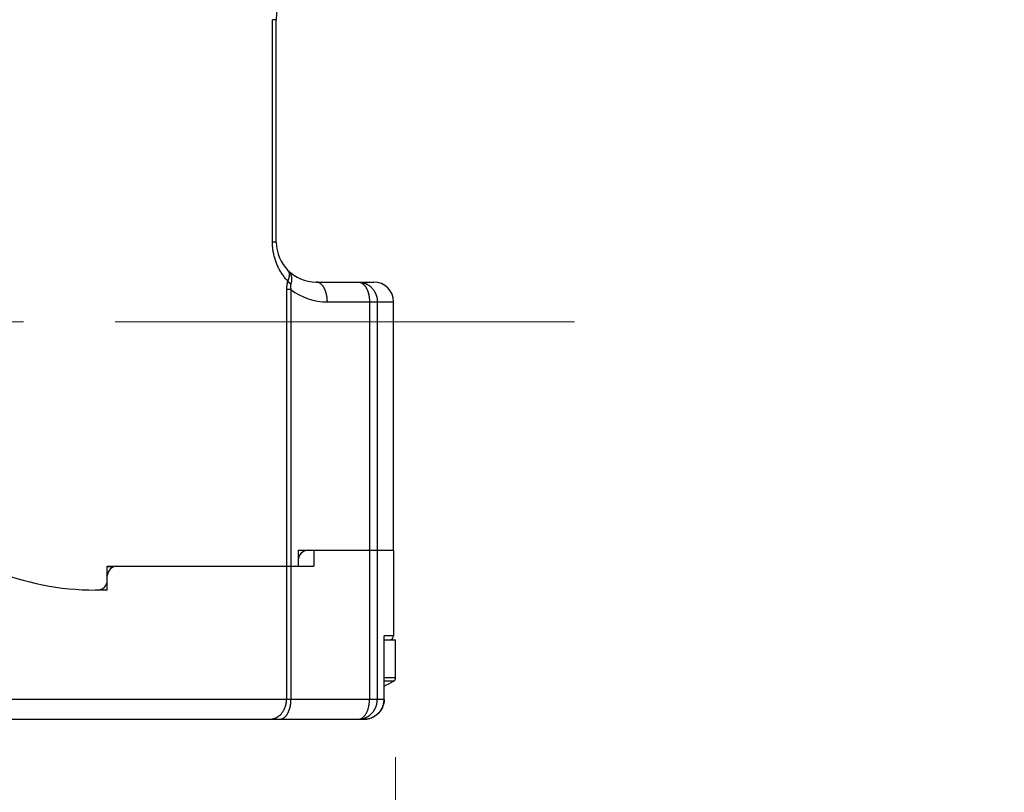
# Model space of a CAD drawing. Header units: millimetres. Extents: x 0 to 1733, y 0 to 1188.
# Tile 118 of 157: x 512 to 562, y 649 to 688. Entities that reach past the tile are written whole.
import ezdxf

# ---------------------------------------------------------------- set-up
doc = ezdxf.new("R2010")
doc.units = ezdxf.units.MM
doc.header["$LTSCALE"] = 0.727559
doc.linetypes.add('CENTER', pattern=[50.8, 31.75, -6.35, 6.35, -6.35])
for name, color, linetype in [('NoLayerName_001', 7, 'Continuous'), ('NoLayerName_004', 7, 'Continuous'), ('NoLayerName_005', 7, 'Continuous'), ('NoLayerName_007', 7, 'Continuous')]:
    doc.layers.add(name, color=color, linetype=linetype)
doc.styles.get("Standard").update_dxf_attribs({"font": 'txt', "bigfont": 'extfont2'})
doc.dimstyles.get("Standard").update_dxf_attribs({"dimtxt": 2.5, "dimasz": 2.5, "dimexe": 1, "dimexo": 1, "dimtad": 1, "dimdec": 3, "dimzin": 0, "dimdsep": 46, "dimtxsty": 'Standard', "dimcen": 2.5, "dimadec": 3, "dimazin": 0, "dimtfac": 0.75, "dimtdec": 3, "dimtmove": 0, "dimatfit": 3, "dimfxl": 1, "dimarcsym": 0})

# ---------------------------------------------------------------- blocks, each defined once
blk = doc.blocks.new('_OPEN30')
at = {"color": 0, "linetype": 'ByBlock', "lineweight": -2}
for p, q in [((-1, 0.267949), (0, 0)), ((0, 0), (-1, -0.267949)), ((0, 0), (-1, 0))]:
    blk.add_line(p, q, dxfattribs=at)
blk = doc.blocks.new('*D148')
at = {"layer": 'Defpoints', "color": 0}
for p in [(720, 730), (531, 655.088), (720, 610)]:
    blk.add_point(p, dxfattribs=at)
at = {"layer": 'NoLayerName_001', "color": 0, "linetype": 'Continuous', "lineweight": 13}
for p, q in [((720, 726), (720, 606)), ((531, 651.088), (531, 606)), ((539, 610), (712, 610))]:
    blk.add_line(p, q, dxfattribs=at)
at = {"layer": 'NoLayerName_001', "color": 0, "lineweight": 13, "xscale": 8, "yscale": 8, "zscale": 8, "rotation": 180}
blk.add_blockref('_OPEN30', (531, 610), dxfattribs=at)
at = {"layer": 'NoLayerName_001', "color": 0, "lineweight": 13, "xscale": 8, "yscale": 8, "zscale": 8}
blk.add_blockref('_OPEN30', (720, 610), dxfattribs=at)
at = {"layer": 'NoLayerName_001', "color": 0, "lineweight": 13, "insert": (625.5, 620.534), "char_height": 12.8, "attachment_point": 5}
blk.add_mtext('\\W0.8594;189', dxfattribs=at)
blk = doc.blocks.new('*D149')
at = {"layer": 'Defpoints', "color": 0}
for p in [(420.5, 757.5), (720, 730), (420.5, 580)]:
    blk.add_point(p, dxfattribs=at)
at = {"layer": 'NoLayerName_001', "color": 0, "linetype": 'Continuous', "lineweight": 13}
for p, q in [((420.5, 753.5), (420.5, 576)), ((720, 726), (720, 576)), ((712, 580), (428.5, 580))]:
    blk.add_line(p, q, dxfattribs=at)
at = {"layer": 'NoLayerName_001', "color": 0, "lineweight": 13, "xscale": 8, "yscale": 8, "zscale": 8, "rotation": 180}
blk.add_blockref('_OPEN30', (420.5, 580), dxfattribs=at)
at = {"layer": 'NoLayerName_001', "color": 0, "lineweight": 13, "xscale": 8, "yscale": 8, "zscale": 8}
blk.add_blockref('_OPEN30', (720, 580), dxfattribs=at)
at = {"layer": 'NoLayerName_001', "color": 0, "lineweight": 13, "insert": (570.25, 591.674), "char_height": 12.8, "attachment_point": 5}
blk.add_mtext('\\W0.8594;３００', dxfattribs=at)
blk = doc.blocks.new('*D157')
at = {"layer": 'Defpoints', "color": 0}
for p in [(531, 655.088), (440, 654.2), (531, 610)]:
    blk.add_point(p, dxfattribs=at)
at = {"layer": 'NoLayerName_001', "color": 0, "linetype": 'Continuous', "lineweight": 13}
for p, q in [((531, 651.088), (531, 606)), ((440, 650.2), (440, 606)), ((448, 610), (523, 610))]:
    blk.add_line(p, q, dxfattribs=at)
at = {"layer": 'NoLayerName_001', "color": 0, "lineweight": 13, "xscale": 8, "yscale": 8, "zscale": 8, "rotation": 180}
blk.add_blockref('_OPEN30', (440, 610), dxfattribs=at)
at = {"layer": 'NoLayerName_001', "color": 0, "lineweight": 13, "xscale": 8, "yscale": 8, "zscale": 8}
blk.add_blockref('_OPEN30', (531, 610), dxfattribs=at)
at = {"layer": 'NoLayerName_001', "color": 0, "lineweight": 13, "insert": (470.791, 620.534), "char_height": 12.8, "attachment_point": 5}
blk.add_mtext('\\W0.8594;91', dxfattribs=at)

msp = doc.modelspace()

# ---------------------------------------------------------------- linework, layer by layer
at = {"layer": 'NoLayerName_001', "color": 4, "linetype": 'CENTER', "lineweight": 13}
msp.add_line((540, 673), (430, 673), dxfattribs=at)
at = {"layer": 'NoLayerName_001', "color": 6, "linetype": 'Continuous', "lineweight": 25}
for p, q in [((530.61907827, 657), (531, 657)), ((531, 655.08824545), (531, 657)), ((531, 655.08824545), (530.42498375, 655.08824545)), ((530.8974359, 654.91358508), (530.42498375, 654.91358509))]:
    msp.add_line(p, q, dxfattribs=at)
for centre, radius, start, end in [((516.42467873, 660.37307182), 0.37989751, 39.360295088, 40.719022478), ((527, 661.9), 8, 295.355869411, 299.155365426), ((530.8, 655.08824545), 0.2, 299.155365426, 0)]:
    msp.add_arc(centre, radius, start, end, dxfattribs=at)
for points, knots in [([(516.66554698, 660.66536379), (516.66490743, 660.66583092), (516.6636316, 660.6667704), (516.66169579, 660.66815014), (516.65974621, 660.66951204), (516.65778074, 660.67085229), (516.65580018, 660.67217109), (516.65380455, 660.67346759), (516.65179409, 660.6747412), (516.64976897, 660.67599128), (516.64772939, 660.67721718), (516.64567554, 660.67841829), (516.64360756, 660.67959389), (516.64152582, 660.68074365), (516.63942989, 660.68186576), (516.63732219, 660.68296399), (516.63590356, 660.68366894), (516.63519609, 660.68402474)], [0, 0, 0, 0, 0.002375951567, 0.004753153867, 0.007131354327, 0.009510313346, 0.011889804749, 0.014269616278, 0.016649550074, 0.019029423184, 0.021409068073, 0.023788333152, 0.026167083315, 0.028545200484, 0.030922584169, 0.033299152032, 0.03567484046, 0.03567484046, 0.03567484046, 0.03567484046]), ([(516.71260981, 660.62089799), (516.7119014, 660.62171351), (516.71048995, 660.62334917), (516.7083408, 660.62577479), (516.70617201, 660.62818309), (516.70397962, 660.63057077), (516.701764, 660.63293827), (516.69952451, 660.63528492), (516.69726086, 660.63760997), (516.69497278, 660.63991237), (516.69266012, 660.64219099), (516.69032271, 660.64444475), (516.68796039, 660.64667251), (516.68557301, 660.64887318), (516.68316038, 660.65104564), (516.68072236, 660.65318878), (516.67825879, 660.65530152), (516.67576942, 660.65738262), (516.67325441, 660.6594314), (516.67071245, 660.66144521), (516.66814763, 660.66342867), (516.6664116, 660.66471589), (516.66554698, 660.66536379)], [0, 0, 0, 0, 0.003240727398, 0.006481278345, 0.009722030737, 0.012963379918, 0.016205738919, 0.019449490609, 0.022694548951, 0.025940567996, 0.029187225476, 0.032434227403, 0.035681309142, 0.038928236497, 0.04217480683, 0.045420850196, 0.048666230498, 0.051910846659, 0.05515463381, 0.058397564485, 0.061639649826, 0.064880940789, 0.064880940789, 0.064880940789, 0.064880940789])]:
    msp.add_open_spline(points, degree=3, knots=knots, dxfattribs=at)
at = {"layer": 'NoLayerName_004', "color": 6, "linetype": 'Continuous', "lineweight": 25}
for p, q in [((526.88275478, 661.5), (526.88275478, 660.7)), ((529.6857254, 661.5), (529.6857254, 654)), ((530.07895742, 661.5), (530.07895742, 654)), ((530.9, 661.5), (530.9, 657.2)), ((517, 660.7), (526.88275478, 660.7)), ((525.51220207, 660.7), (525.51220207, 654)), ((525.73674846, 660.7), (525.73674846, 654)), ((516.5, 659.5), (516.5, 660)), ((516.5, 659.5), (515.9, 659.5)), ((530.9, 657.2), (530.42016125, 657.2)), ((530.42016125, 654), (530.42016125, 657.2)), ((530.42498375, 654), (530.42498375, 657.1570143)), ((530.42498375, 657), (530.61907827, 657)), ((530.42498375, 654.00000001), (511.05171709, 654)), ((471.02403815, 653), (529.40434731, 653))]:
    msp.add_line(p, q, dxfattribs=at)
for points in [[(530.4249066, 654.00000001), (530.41553391, 653.86429089), (530.3805868, 653.70813763), (530.32038447, 653.55884088), (530.23604259, 653.42019249), (530.12966646, 653.29626447), (530.00394712, 653.19059239), (529.86211023, 653.10610377), (529.7077535, 653.0451461), (529.54489879, 653.00951197), (529.40434731, 653.00000037)], [(530.42490676, 653.99999996), (530.41772649, 653.88113533), (530.41617642, 653.87359399)]]:
    msp.add_lwpolyline(points, dxfattribs=at)
for centre, radius, start, end in [((526.6, 661), 0.5, 90, 180), ((517, 660.2), 0.5, 90, 180), ((515.9, 673), 13.5, 247.339566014, 270), ((530.7, 657.2), 0.2, 270, 0), ((529.40833045, 654.02076882), 1.02002885, 298.062684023, 303.510815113), ((529.41140497, 654.01596105), 1.01432279, 303.51594788, 308.764284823), ((529.41247113, 654.01459443), 1.01258966, 308.765662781, 311.634834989), ((529.11973453, 653.92118764), 0.92118776, 270.029936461, 279.3999312), ((529.40426457, 654.0337235), 1.0337235, 270.004586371, 278.162392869), ((529.40450002, 654.03095361), 1.03094826, 278.171295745, 286.451290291), ((529.40526354, 654.02783753), 1.02774353, 286.459664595, 288.08764977), ((529.40580698, 654.02624106), 1.02605723, 288.086481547, 295.341842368), ((529.40755113, 654.02219351), 1.02165266, 295.35059733, 298.063664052)]:
    msp.add_arc(centre, radius, start, end, dxfattribs=at)
for points, knots in [([(530.4249916, 657.15692559), (530.42498242, 657.15788905), (530.42497488, 657.15981667), (530.42489851, 657.16270797), (530.42478389, 657.16559939), (530.4246245, 657.16849004), (530.42442274, 657.17137913), (530.42417864, 657.1742658), (530.42389285, 657.17714923), (530.42356586, 657.18002859), (530.42319821, 657.18290306), (530.42279044, 657.1857718), (530.42234296, 657.18863397), (530.42185672, 657.19148882), (530.42133066, 657.19433519), (530.42077124, 657.19717352), (530.42036145, 657.19905743), (530.42016125, 657.2)], [0, 0, 0, 0, 0.002890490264, 0.005782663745, 0.008676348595, 0.011571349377, 0.014467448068, 0.017364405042, 0.020261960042, 0.023159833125, 0.026057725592, 0.028955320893, 0.031852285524, 0.034748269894, 0.037642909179, 0.040535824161, 0.043426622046, 0.043426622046, 0.043426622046, 0.043426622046]), ([(524.92749866, 653.04894396), (524.94195355, 653.05501919), (524.97118557, 653.06653099), (525.0133434, 653.0877418), (525.05439411, 653.1111255), (525.09402836, 653.13695312), (525.13216277, 653.16494202), (525.16866097, 653.19496576), (525.20342955, 653.22688357), (525.23642138, 653.26057161), (525.26761668, 653.29592415), (525.29699882, 653.33283928), (525.3245512, 653.37121508), (525.35025711, 653.41094953), (525.37409848, 653.45193881), (525.39606989, 653.49406902), (525.41616538, 653.53722532), (525.43437866, 653.58129262), (525.45070334, 653.62615587), (525.4651331, 653.67170006), (525.47766101, 653.71781023), (525.48828211, 653.76437139), (525.49698376, 653.81126869), (525.50378171, 653.85838689), (525.50858586, 653.90561224), (525.51169897, 653.95282555), (525.51187743, 653.98430301), (525.51220207, 654)], [0, 0, 0, 0, 0.047039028, 0.0941876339, 0.1414263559, 0.1887198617, 0.2360198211, 0.2832677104, 0.3304288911, 0.3775443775, 0.4246596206, 0.4718112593, 0.5190277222, 0.5663298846, 0.6137307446, 0.6612319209, 0.7088264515, 0.7565007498, 0.8042354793, 0.8520064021, 0.8997852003, 0.9475402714, 0.9952375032, 1.0428410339, 1.0903140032, 1.1376193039, 1.1847203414, 1.1847203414, 1.1847203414, 1.1847203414]), ([(525.1712389, 653), (525.18165586, 653.00052439), (525.20258291, 653.00082893), (525.23364869, 653.00577371), (525.26420216, 653.01317593), (525.29394264, 653.02338685), (525.32266175, 653.03608163), (525.35026382, 653.05100827), (525.37669111, 653.06790501), (525.40190763, 653.08653274), (525.42589991, 653.1066879), (525.44868535, 653.12819081), (525.47029685, 653.15087245), (525.49077462, 653.17456942), (525.51016397, 653.19914637), (525.52850002, 653.22450697), (525.54583312, 653.2505632), (525.56221225, 653.27723036), (525.57769399, 653.30442534), (525.59231837, 653.33208844), (525.60610074, 653.36018485), (525.61906524, 653.38868148), (525.63123462, 653.41754645), (525.64263201, 653.44674769), (525.65328043, 653.47625317), (525.66320292, 653.50603088), (525.67242248, 653.53604882), (525.68096219, 653.56627495), (525.68884468, 653.5966774), (525.69609484, 653.6272259), (525.70273106, 653.65789746), (525.7087566, 653.68867794), (525.71417834, 653.71955576), (525.71900232, 653.75051979), (525.72323536, 653.78155884), (525.72688209, 653.8126618), (525.7299551, 653.84381726), (525.73243725, 653.87501502), (525.73442244, 653.90624033), (525.73520112, 653.92708065), (525.73565844, 653.93749577)], [0, 0, 0, 0, 0.031290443, 0.0626822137, 0.0941208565, 0.1255237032, 0.1568730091, 0.1882186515, 0.2195698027, 0.2508980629, 0.2822047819, 0.3135172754, 0.3448391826, 0.3761517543, 0.4074407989, 0.4387235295, 0.4700108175, 0.5013030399, 0.5325914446, 0.563873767, 0.595160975, 0.6264619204, 0.6577824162, 0.6891253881, 0.7204910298, 0.7518769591, 0.7832783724, 0.8146881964, 0.8460972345, 0.8774944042, 0.908872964, 0.940234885, 0.9715824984, 1.0029176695, 1.0342418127, 1.0655559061, 1.0968605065, 1.128155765, 1.1594414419, 1.1907169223, 1.1907169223, 1.1907169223, 1.1907169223]), ([(525.73565844, 653.93749577), (525.7359313, 653.94791363), (525.73665923, 653.96874202), (525.73665798, 653.98958312), (525.73674846, 654)], [0, 0, 0, 0, 0.031264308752, 0.062516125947, 0.062516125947, 0.062516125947, 0.062516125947]), ([(529.20804408, 653.01219117), (529.22243236, 653.01720759), (529.25169769, 653.02594085), (529.29265008, 653.04684318), (529.33153067, 653.07163502), (529.36807005, 653.10065619), (529.40236406, 653.13313527), (529.4344057, 653.16861368), (529.46421044, 653.2065537), (529.49178209, 653.24644207), (529.51712422, 653.28775914), (529.54023702, 653.32999217), (529.56117434, 653.37271338), (529.57999425, 653.41570258), (529.59679929, 653.45891716), (529.61174496, 653.50238893), (529.62498465, 653.54615461), (529.63667409, 653.59025057), (529.64696346, 653.63471315), (529.65601689, 653.67955065), (529.66389764, 653.72474819), (529.67058994, 653.77025746), (529.67608424, 653.81600641), (529.68038464, 653.86192306), (529.68342966, 653.90793583), (529.68540607, 653.95397093), (529.68551883, 653.98466819), (529.6857254, 654)], [0, 0, 0, 0, 0.0457130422, 0.0913700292, 0.1373606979, 0.1839120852, 0.2311082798, 0.2789139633, 0.3271972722, 0.3757497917, 0.4243030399, 0.4725416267, 0.5201281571, 0.5669855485, 0.6132841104, 0.6591908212, 0.7048589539, 0.7504277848, 0.7960227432, 0.8417515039, 0.8876383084, 0.9336449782, 0.9797311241, 1.0258561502, 1.0719794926, 1.1180608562, 1.1640604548, 1.1640604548, 1.1640604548, 1.1640604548]), ([(529.27018732, 653.01236925), (529.28527178, 653.01525744), (529.31558813, 653.02048556), (529.36041665, 653.03166914), (529.40477586, 653.0447996), (529.44847399, 653.06019157), (529.49140376, 653.07769787), (529.53343485, 653.09729594), (529.57444461, 653.11892843), (529.61430988, 653.14255731), (529.65293814, 653.16810946), (529.69026202, 653.19549718), (529.72621566, 653.22464025), (529.76073404, 653.25545725), (529.79375185, 653.28786725), (529.82520402, 653.32178907), (529.85502534, 653.35714327), (529.88315551, 653.39385028), (529.90955394, 653.43182065), (529.93418078, 653.4709693), (529.95699681, 653.51121108), (529.97796276, 653.55246095), (529.997039, 653.594634), (530.01418697, 653.63764479), (530.02936286, 653.68140679), (530.04254619, 653.72581979), (530.05373171, 653.77077675), (530.0629023, 653.81617062), (530.07007146, 653.86189362), (530.07514144, 653.90783968), (530.07842763, 653.95389661), (530.07861432, 653.9846475), (530.07895742, 654)], [0, 0, 0, 0, 0.0460754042, 0.0922510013, 0.1385078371, 0.1848241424, 0.231176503, 0.2775410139, 0.3238944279, 0.3702168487, 0.416509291, 0.4627830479, 0.5090455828, 0.555300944, 0.6015504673, 0.6477934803, 0.6940280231, 0.7402549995, 0.7864818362, 0.8327146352, 0.8789575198, 0.9252132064, 0.9714835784, 1.0177702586, 1.0640746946, 1.1103916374, 1.1567086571, 1.203010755, 1.2492812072, 1.2955023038, 1.341656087, 1.3877250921, 1.3877250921, 1.3877250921, 1.3877250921]), ([(530.0852162, 653.2577907), (530.09540432, 653.26723854), (530.11609551, 653.28584507), (530.14539695, 653.31563904), (530.17363854, 653.34652455), (530.20057632, 653.3786446), (530.22620395, 653.41188234), (530.25045124, 653.44619072), (530.27326506, 653.481504), (530.2945877, 653.51776149), (530.31436259, 653.55490111), (530.33253269, 653.59286108), (530.34904025, 653.63157689), (530.36387122, 653.67096289), (530.37701165, 653.71093418), (530.38844698, 653.75140553), (530.3981645, 653.7922918), (530.40614444, 653.83350791), (530.41239309, 653.87496845), (530.41681954, 653.9165894), (530.41969446, 653.95828152), (530.41986028, 653.98610868), (530.42016125, 654)], [0, 0, 0, 0, 0.0416837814, 0.08345492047, 0.12530202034, 0.16721309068, 0.20917604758, 0.25117920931, 0.29321179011, 0.33526439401, 0.37732951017, 0.41940201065, 0.46147883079, 0.5035546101, 0.54562116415, 0.58766846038, 0.62968514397, 0.67165906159, 0.71357778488, 0.75542913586, 0.79720171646, 0.83888544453, 0.83888544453, 0.83888544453, 0.83888544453]), ([(524.66600953, 653), (524.67045907, 653.00004262), (524.67936295, 653.00006575), (524.69271853, 653.00047364), (524.70607502, 653.00110249), (524.71942611, 653.00199093), (524.73276584, 653.0031264), (524.74608816, 653.00451008), (524.75938706, 653.00613943), (524.77265648, 653.00801295), (524.7858904, 653.01012884), (524.79908278, 653.01248537), (524.8122276, 653.01508081), (524.82531881, 653.01791344), (524.8383504, 653.02098149), (524.8513163, 653.0242833), (524.86421087, 653.02781703), (524.87702949, 653.0315821), (524.88977073, 653.03557376), (524.90243, 653.03979949), (524.91501958, 653.04422262), (524.9233323, 653.04738827), (524.92749866, 653.04894396)], [0, 0, 0, 0, 0.01334920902, 0.0267100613, 0.04008128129, 0.05346149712, 0.06684924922, 0.080242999, 0.0936411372, 0.10704199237, 0.12044383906, 0.13384490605, 0.14724338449, 0.16063743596, 0.17402520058, 0.18740480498, 0.20077437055, 0.21413299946, 0.22748305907, 0.24082753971, 0.25416935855, 0.2675113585, 0.2675113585, 0.2675113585, 0.2675113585]), ([(529.12021584, 653), (529.1221872, 653.00001892), (529.12613226, 653.00002922), (529.13205, 653.00021011), (529.13796862, 653.0004885), (529.14388526, 653.00088124), (529.14979716, 653.00138241), (529.15570155, 653.0019922), (529.16159567, 653.00270917), (529.16747674, 653.00353229), (529.17334198, 653.00446048), (529.17918866, 653.00549255), (529.18501391, 653.0066277), (529.19081528, 653.00786371), (529.19658884, 653.0092037), (529.20233611, 653.01063081), (529.20614, 653.01167937), (529.20804408, 653.01219117)], [0, 0, 0, 0, 0.005914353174, 0.011834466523, 0.017759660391, 0.023689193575, 0.029622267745, 0.035558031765, 0.041495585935, 0.047433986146, 0.053372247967, 0.059309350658, 0.065244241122, 0.071175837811, 0.077103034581, 0.083024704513, 0.088939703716, 0.088939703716, 0.088939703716, 0.088939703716])]:
    msp.add_open_spline(points, degree=3, knots=knots, dxfattribs=at)
at = {"layer": 'NoLayerName_005', "color": 6, "linetype": 'Continuous', "lineweight": 25}
msp.add_line((516.5, 660.7), (517, 660.7), dxfattribs=at)
for centre, radius, start, end in [((516.07337383, 673.56910593), 12.89949763, 271.895293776, 272.402325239), ((516.07282204, 673.58182492), 12.91222857, 272.402405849, 273.42082555)]:
    msp.add_arc(centre, radius, start, end, dxfattribs=at)
at = {"layer": 'NoLayerName_007', "color": 6, "linetype": 'Continuous', "lineweight": 25}
for p, q in [((524.80495356, 677), (524.80495356, 688.2)), ((525, 688.2), (524.80495356, 688.2)), ((525, 677), (525, 688.2)), ((525, 677), (524.80495356, 677)), ((527, 675), (529.89931471, 675)), ((525.7367062, 674.62184306), (525.5121834, 674.62183195)), ((525.5121834, 674.62183195), (525.51220207, 660.7)), ((525.7367062, 674.62179328), (525.73674846, 660.7)), ((527.56550956, 674), (530.89999793, 674)), ((529.6857254, 674), (529.6857254, 661.5)), ((530.07895742, 674), (530.07895742, 661.5)), ((530.9, 661.5), (530.9, 674)), ((526.1, 661.5), (530.89991482, 661.5)), ((526.1, 661.5), (526.1, 660.7)), ((516.5, 660), (516.5, 660.7))]:
    msp.add_line(p, q, dxfattribs=at)
for centre, radius, start, end in [((528, 688.2), 3, 90, 180), ((527, 677), 2, 180, 270), ((529.9, 674), 1, 0, 90), ((527.56558429, 677.00053256), 3.00053256, 232.445353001, 269.998573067), ((516.07301236, 673.57775873), 12.90815798, 272.402318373, 272.910800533), ((516.07261656, 673.58551476), 12.9159241, 272.910806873, 273.420758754), ((516, 660), 0.5, 270, 0)]:
    msp.add_arc(centre, radius, start, end, dxfattribs=at)
for points, knots in [([(525.57354322, 675.0457134), (525.55001752, 675.07246069), (525.50224543, 675.12538886), (525.43471371, 675.2084124), (525.36972849, 675.29355319), (525.30784528, 675.38110679), (525.24905873, 675.47086958), (525.19351401, 675.5627719), (525.14131605, 675.65670822), (525.0925804, 675.75258244), (525.04742211, 675.85029377), (525.00595864, 675.94972483), (524.96822776, 676.05070653), (524.93427562, 676.15306249), (524.9041481, 676.25661373), (524.8778925, 676.36118147), (524.85555179, 676.46658684), (524.83718528, 676.57265122), (524.82279174, 676.67919522), (524.81259565, 676.7860423), (524.80598165, 676.89300536), (524.80563353, 676.96436969), (524.80495356, 677)], [0, 0, 0, 0, 0.1068638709, 0.213851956, 0.3209489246, 0.4281419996, 0.5354215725, 0.6427818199, 0.750221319, 0.8577436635, 0.9653580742, 1.073070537, 1.1808569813, 1.2886839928, 1.3965162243, 1.5043173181, 1.6120508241, 1.7196811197, 1.8271743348, 1.9344992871, 2.0416284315, 2.1485388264, 2.1485388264, 2.1485388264, 2.1485388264]), ([(525.57060476, 675.60113181), (525.57564649, 675.59534278), (525.58621578, 675.58415361), (525.59920303, 675.56496955), (525.61054803, 675.5446883), (525.62005276, 675.52324025), (525.62791112, 675.50090899), (525.634208, 675.47788005), (525.63905528, 675.45436473), (525.64255568, 675.43056737), (525.64481244, 675.40669445), (525.64593113, 675.38292907), (525.64600348, 675.35937966), (525.64509688, 675.33607578), (525.64328886, 675.31299099), (525.64065521, 675.29009194), (525.63727245, 675.26734509), (525.63321552, 675.24471706), (525.62856533, 675.22217761), (525.62338432, 675.1997111), (525.6176831, 675.17732693), (525.61148281, 675.15504139), (525.6048009, 675.13287251), (525.5976613, 675.11083592), (525.5900659, 675.08895587), (525.58209811, 675.06722451), (525.57638627, 675.05289812), (525.57358246, 675.04572031)], [0, 0, 0, 0, 0.0230301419, 0.04607512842, 0.06927096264, 0.09269087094, 0.11635331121, 0.14023074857, 0.16425798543, 0.18833945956, 0.21235534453, 0.23616688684, 0.25969010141, 0.28298225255, 0.30611208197, 0.32914000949, 0.35211835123, 0.37509174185, 0.39809755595, 0.42115403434, 0.44425429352, 0.46738816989, 0.49054452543, 0.51371132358, 0.53687570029, 0.56002403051, 0.58314199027, 0.58314199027, 0.58314199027, 0.58314199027]), ([(525.57060476, 675.60113181), (525.57643797, 675.59497859), (525.58825354, 675.58279779), (525.6051288, 675.56372185), (525.62145901, 675.54415769), (525.63710953, 675.52402885), (525.65205961, 675.50336797), (525.66625775, 675.48217833), (525.67966124, 675.4604717), (525.69222045, 675.43825913), (525.70390401, 675.41556863), (525.71468598, 675.39243515), (525.72453773, 675.36889397), (525.73343123, 675.34498069), (525.74133787, 675.32073073), (525.74823057, 675.29617985), (525.7540767, 675.2713623), (525.75886919, 675.24631899), (525.76262903, 675.22109442), (525.76537176, 675.19573074), (525.76711439, 675.17027044), (525.76787353, 675.14475588), (525.76766586, 675.11922947), (525.76650793, 675.09373253), (525.76441594, 675.068302), (525.76142482, 675.0429678), (525.75756999, 675.01775423), (525.75288413, 674.99268553), (525.74740973, 674.96778278), (525.74115269, 674.9430788), (525.73425512, 674.9185627), (525.72898213, 674.9024332), (525.72643163, 674.89434717)], [0, 0, 0, 0, 0.02543611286, 0.05090135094, 0.07638483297, 0.10187831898, 0.12737644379, 0.15287695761, 0.1783809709, 0.20389234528, 0.22940941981, 0.25492688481, 0.280440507, 0.30594742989, 0.33144641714, 0.35693809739, 0.38242527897, 0.40791380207, 0.43340915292, 0.45891396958, 0.48442820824, 0.5099493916, 0.53547285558, 0.56099199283, 0.5865015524, 0.61200546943, 0.63750710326, 0.66300662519, 0.68850122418, 0.71398531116, 0.73945071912, 0.76488689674, 0.76488689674, 0.76488689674, 0.76488689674]), ([(525.57354322, 675.0457134), (525.57125336, 675.03893065), (525.56654087, 675.02540716), (525.56026483, 675.00485802), (525.55442068, 674.98417871), (525.54906346, 674.96336111), (525.54413508, 674.94243461), (525.53961311, 674.92141366), (525.53548623, 674.90030821), (525.53174194, 674.8791263), (525.52836788, 674.85787582), (525.52535166, 674.8365646), (525.52268089, 674.8152005), (525.52034319, 674.79379139), (525.51832616, 674.77234512), (525.51661747, 674.75086954), (525.51520457, 674.72937251), (525.51407576, 674.70786188), (525.51321609, 674.68634551), (525.51262277, 674.66483123), (525.51224775, 674.64332702), (525.51222364, 674.62899457), (525.5121834, 674.62183195)], [0, 0, 0, 0, 0.0214765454, 0.0429577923, 0.06444606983, 0.08594092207, 0.10743935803, 0.12893914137, 0.15044241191, 0.17195115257, 0.19346660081, 0.21498927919, 0.23651902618, 0.25805502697, 0.27959584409, 0.30113944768, 0.32268324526, 0.34422411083, 0.36575841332, 0.38728204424, 0.40879044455, 0.43027863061, 0.43027863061, 0.43027863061, 0.43027863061]), ([(525.72643128, 674.89434707), (525.72361414, 674.89657362), (525.71796382, 674.90100599), (525.70958607, 674.90777768), (525.70126886, 674.9146247), (525.69302324, 674.9215623), (525.68484719, 674.92858904), (525.67674259, 674.93570717), (525.66871261, 674.94291823), (525.66076235, 674.95022403), (525.65289712, 674.95762572), (525.64512232, 674.96512452), (525.63744329, 674.97272166), (525.62986542, 674.98041833), (525.62239405, 674.98821575), (525.6150346, 674.99611516), (525.6077923, 675.00411766), (525.60067298, 675.01222483), (525.59368034, 675.02043659), (525.58682593, 675.02875891), (525.58009207, 675.03717532), (525.57574363, 675.04289439), (525.57355221, 675.04573991)], [0, 0, 0, 0, 0.01077237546, 0.02154373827, 0.03231596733, 0.04309100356, 0.05387085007, 0.06465740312, 0.07545036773, 0.08624795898, 0.09704850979, 0.10785051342, 0.11865263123, 0.12945370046, 0.14025274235, 0.15104897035, 0.16184179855, 0.17263085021, 0.18341596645, 0.19419721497, 0.20497489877, 0.21574956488, 0.21574956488, 0.21574956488, 0.21574956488]), ([(527.06230288, 674.99382072), (527.05195221, 674.99535609), (527.0313843, 674.99943117), (527.01041696, 674.99947561), (527, 675)], [0, 0, 0, 0, 0.031391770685, 0.062682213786, 0.062682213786, 0.062682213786, 0.062682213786]), ([(527.56550956, 674), (527.56541908, 674.01041688), (527.56537119, 674.03125663), (527.56450032, 674.06251111), (527.5631436, 674.09375793), (527.56120906, 674.12498544), (527.55871333, 674.15618261), (527.55564395, 674.18733823), (527.55199626, 674.21844116), (527.54776348, 674.24948021), (527.54293942, 674.28044424), (527.5375177, 674.31132206), (527.53149216, 674.34210254), (527.52485594, 674.3727741), (527.51760578, 674.4033226), (527.50972329, 674.43372505), (527.50118358, 674.46395118), (527.49196402, 674.49396912), (527.48204153, 674.52374683), (527.47139311, 674.55325231), (527.45999572, 674.58245355), (527.44782634, 674.61131852), (527.43486184, 674.63981515), (527.42107947, 674.66791156), (527.40645509, 674.69557466), (527.39097335, 674.72276964), (527.37459422, 674.7494368), (527.35726112, 674.77549303), (527.33892507, 674.80085363), (527.31953572, 674.82543058), (527.29905795, 674.84912756), (527.27744644, 674.87180917), (527.25466103, 674.89331217), (527.23066866, 674.91346699), (527.20545246, 674.93209601), (527.17902398, 674.94898791), (527.15142635, 674.96393262), (527.12269065, 674.97655995), (527.09301223, 674.98702312), (527.07248239, 674.99133105), (527.06230288, 674.99382072)], [0, 0, 0, 0, 0.0312518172, 0.062516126, 0.0937916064, 0.1250772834, 0.1563725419, 0.1876771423, 0.2189912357, 0.2503153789, 0.28165055, 0.3129981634, 0.3443600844, 0.3757386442, 0.4071358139, 0.4385448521, 0.469954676, 0.5013560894, 0.5327420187, 0.5641076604, 0.5954506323, 0.6267711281, 0.6580720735, 0.6893592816, 0.720641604, 0.7519300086, 0.7832222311, 0.8145095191, 0.8457922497, 0.8770812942, 0.9083938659, 0.9397157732, 0.9710282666, 1.0023349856, 1.0336632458, 1.0650143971, 1.0963600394, 1.1277093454, 1.1591121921, 1.1905508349, 1.1905508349, 1.1905508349, 1.1905508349]), ([(529.12021584, 675), (529.13721786, 674.99951678), (529.17129992, 674.9992499), (529.22229476, 674.99463306), (529.27308834, 674.98754715), (529.32348951, 674.97757255), (529.37331829, 674.96487248), (529.42239125, 674.94945255), (529.47052784, 674.93136301), (529.51754948, 674.91062759), (529.56331581, 674.88733127), (529.60772061, 674.86158627), (529.65066041, 674.83349409), (529.6920328, 674.80315814), (529.73173497, 674.77068103), (529.7696645, 674.7361658), (529.80571875, 674.69971246), (529.83980351, 674.6614231), (529.87185635, 674.62141954), (529.9018162, 674.57981643), (529.92962299, 674.53672872), (529.95521651, 674.4922711), (529.97853608, 674.44655809), (529.99952255, 674.39970497), (530.01810896, 674.35182774), (530.03426464, 674.30306374), (530.04798075, 674.25355946), (530.05923313, 674.20346063), (530.06803546, 674.15291405), (530.07426437, 674.10206411), (530.07830498, 674.05106364), (530.07853544, 674.01700028), (530.07895742, 674)], [0, 0, 0, 0, 0.0510266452, 0.1021930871, 0.1534722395, 0.2048328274, 0.2562414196, 0.3076644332, 0.3590701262, 0.4104327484, 0.4617558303, 0.5130556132, 0.5643421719, 0.6156202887, 0.6668906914, 0.7181512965, 0.7693984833, 0.8206338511, 0.8718689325, 0.9231127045, 0.9743707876, 1.0256464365, 1.076941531, 1.1282575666, 1.1795960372, 1.2309505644, 1.2823053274, 1.3336402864, 1.3849325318, 1.436157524, 1.4872903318, 1.5383068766, 1.5383068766, 1.5383068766, 1.5383068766]), ([(529.12021584, 675), (529.1306328, 674.99947561), (529.15155985, 674.99917107), (529.18262564, 674.99422629), (529.2131791, 674.98682407), (529.24291958, 674.97661315), (529.27163869, 674.96391837), (529.29924076, 674.94899173), (529.32566805, 674.93209499), (529.35088457, 674.91346726), (529.37487685, 674.8933121), (529.39766229, 674.87180919), (529.41927379, 674.84912755), (529.43975156, 674.82543058), (529.45914092, 674.80085363), (529.47747696, 674.77549303), (529.49481006, 674.7494368), (529.51118919, 674.72276964), (529.52667093, 674.69557466), (529.54129532, 674.66791156), (529.55507768, 674.63981515), (529.56804218, 674.61131852), (529.58021156, 674.58245355), (529.59160895, 674.55325231), (529.60225737, 674.52374683), (529.61217987, 674.49396912), (529.62139942, 674.46395118), (529.62993913, 674.43372505), (529.63782162, 674.4033226), (529.64507178, 674.3727741), (529.651708, 674.34210254), (529.65773354, 674.31132206), (529.66315528, 674.28044424), (529.66797926, 674.24948021), (529.67221231, 674.21844116), (529.67585903, 674.1873382), (529.67893205, 674.15618274), (529.6814142, 674.12498498), (529.68339938, 674.09375967), (529.68417806, 674.07291935), (529.68463539, 674.06250423)], [0, 0, 0, 0, 0.0312904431, 0.0626822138, 0.0941208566, 0.1255237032, 0.1568730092, 0.1882186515, 0.2195698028, 0.250898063, 0.2822047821, 0.3135172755, 0.3448391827, 0.3761517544, 0.407440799, 0.4387235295, 0.4700108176, 0.50130304, 0.5325914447, 0.5638737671, 0.5951609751, 0.6264619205, 0.6577824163, 0.6891253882, 0.7204910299, 0.7518769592, 0.7832783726, 0.8146881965, 0.8460972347, 0.8774944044, 0.9088729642, 0.9402348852, 0.9715824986, 1.0029176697, 1.0342418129, 1.0655559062, 1.0968605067, 1.1281557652, 1.1594414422, 1.1907169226, 1.1907169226, 1.1907169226, 1.1907169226]), ([(525.72643128, 674.89434707), (525.72511028, 674.8899637), (525.72228349, 674.88124923), (525.71915046, 674.86785678), (525.71661819, 674.85432726), (525.71475642, 674.84065302), (525.71347962, 674.82687481), (525.71274424, 674.81302024), (525.71249562, 674.79912046), (525.71268217, 674.78520565), (525.71325203, 674.7713063), (525.71415208, 674.75744929), (525.71533745, 674.74364999), (525.71679707, 674.72991415), (525.71851643, 674.71623854), (525.72048218, 674.70261888), (525.72268058, 674.6890508), (525.72509851, 674.6755301), (525.72772068, 674.66205206), (525.73053998, 674.64861388), (525.73351867, 674.6352055), (525.73566112, 674.62630109), (525.73671312, 674.62184306)], [0, 0, 0, 0, 0.01373430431, 0.02746847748, 0.04122522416, 0.05501813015, 0.06885248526, 0.08272615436, 0.09663044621, 0.11055094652, 0.12446829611, 0.13835894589, 0.15220623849, 0.16601578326, 0.17979577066, 0.19355362, 0.20729600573, 0.22102888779, 0.23475754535, 0.24848661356, 0.26222012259, 0.27596153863, 0.27596153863, 0.27596153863, 0.27596153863]), ([(529.68463539, 674.06250423), (529.68490824, 674.05208637), (529.68563617, 674.03125798), (529.68563492, 674.01041688), (529.6857254, 674)], [0, 0, 0, 0, 0.031264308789, 0.062516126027, 0.062516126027, 0.062516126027, 0.062516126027])]:
    msp.add_open_spline(points, degree=3, knots=knots, dxfattribs=at)

# ---------------------------------------------------------------- dimensions: what is measured, and where the dimension line sits
at = {"layer": 'NoLayerName_001', "color": 3, "linetype": 'Continuous', "lineweight": 13}
dim = msp.add_linear_dim(base=(420.5, 580), p1=(720, 730), p2=(420.5, 757.50000156), angle=180, text='\\W0.8594;３００', dimstyle='Standard', override={"dimtxt": 12.8, "dimasz": 8, "dimexe": 4, "dimexo": 4, "dimgap": 4, "dimdec": 8, "dimzin": 8, "dimblk": 'OPEN30', "dimclrd": 0, "dimclre": 0, "dimclrt": 0, "dimtp": 0, "dimtm": 0, "dimlwd": 13, "dimlwe": 13}, dxfattribs=at)
dim.commit()
dim.dimension.update_dxf_attribs({"geometry": '*D149', "text_midpoint": (570.25, 580), "dimtype": 160})
for base, p1, p2, picture, middle in [((720, 610), (531, 655.0882454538), (720, 730), '*D148', (625.5, 610)), ((531, 610), (440, 654.2), (531, 655.0882454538), '*D157', (470.7913628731, 610))]:
    dim = msp.add_linear_dim(base=base, p1=p1, p2=p2, text='\\W0.8594;<>', dimstyle='Standard', override={"dimtxt": 12.8, "dimasz": 8, "dimexe": 4, "dimexo": 4, "dimgap": 4, "dimdec": 8, "dimzin": 8, "dimblk": 'OPEN30', "dimclrd": 0, "dimclre": 0, "dimclrt": 0, "dimtp": 0, "dimtm": 0, "dimlwd": 13, "dimlwe": 13}, dxfattribs=at)
    dim.commit()
    dim.dimension.update_dxf_attribs({"geometry": picture, "text_midpoint": middle, "dimtype": 160})

doc.saveas('drawing.dxf')
